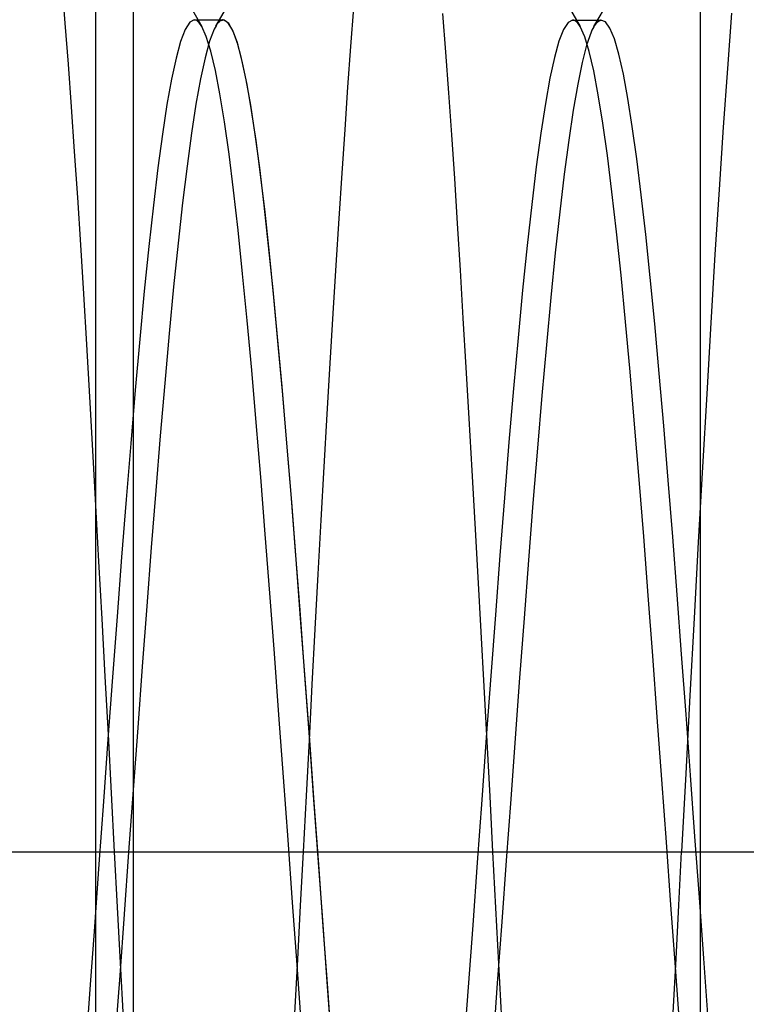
# Model space of a CAD drawing. Header units: millimetres. Extents: x 0 to 93, y -50 to 1.2.
# Tile 81 of 137: x 89.6 to 90.6, y -44 to -42.7. Entities that reach past the tile are written whole.
import ezdxf

# ---------------------------------------------------------------- set-up
doc = ezdxf.new("R2010")
doc.units = ezdxf.units.MM
doc.layers.add('MAIN-1', color=7, linetype='Continuous')
doc.layers.add('MAIN-2', color=7, linetype='Continuous')

msp = doc.modelspace()

# ---------------------------------------------------------------- linework, layer by layer
at = {"layer": 'MAIN-1'}
for p, q in [((89.8651, -42.7014), (89.8643, -42.702)), ((89.8659, -42.7009), (89.8651, -42.7014)), ((89.8667, -42.7006), (89.8659, -42.7009)), ((89.8674, -42.7003), (89.8667, -42.7006)), ((89.8682, -42.7002), (89.8674, -42.7003)), ((89.869, -42.7002), (89.8682, -42.7002)), ((82.9, -43.8), (91.9, -43.8))]:
    msp.add_line(p, q, dxfattribs=at)
at = {"layer": 'MAIN-2'}
for p, q in [((89.75, -30.5), (89.75, -47.5)), ((89.7, -41), (89.7, -43.8)), ((90.5, -45.7), (90.5, -41.2)), ((89.6557, -42.6535), (89.6598, -42.7045)), ((89.6557, -42.6535), (89.6598, -42.7045)), ((89.8212, -42.6751), (89.8407, -42.7087)), ((89.8592, -42.7085), (89.8787, -42.6749)), ((90.3214, -42.6754), (90.3409, -42.709)), ((90.359, -42.709), (90.3786, -42.6755)), ((90.0378, -42.7353), (90.0417, -42.6841)), ((90.0378, -42.7353), (90.0417, -42.6841)), ((89.8307, -42.7002), (89.8247, -42.7033)), ((89.8307, -42.7002), (89.8247, -42.7033)), ((89.8324, -42.7004), (89.8307, -42.7002)), ((89.8324, -42.7004), (89.8307, -42.7002)), ((89.8308, -42.7002), (89.834, -42.7002)), ((89.834, -42.7011), (89.8324, -42.7004)), ((89.834, -42.7011), (89.8324, -42.7004)), ((89.834, -42.7002), (89.8372, -42.7002)), ((89.8357, -42.7023), (89.834, -42.7011)), ((89.8357, -42.7023), (89.834, -42.7011)), ((89.8372, -42.7002), (89.8403, -42.7002)), ((89.8403, -42.7002), (89.8435, -42.7002)), ((89.8435, -42.7002), (89.8467, -42.7002)), ((89.8467, -42.7002), (89.8499, -42.7002)), ((89.8499, -42.7002), (89.8531, -42.7002)), ((89.8531, -42.7002), (89.8563, -42.7002)), ((89.8563, -42.7002), (89.8594, -42.7002)), ((89.8594, -42.7002), (89.8626, -42.7002)), ((89.8626, -42.7002), (89.8658, -42.7002)), ((89.8643, -42.702), (89.8631, -42.7031)), ((89.8643, -42.702), (89.8631, -42.7031)), ((89.8704, -42.7004), (89.8643, -42.702)), ((89.8658, -42.7002), (89.8689, -42.7002)), ((89.8751, -42.7035), (89.869, -42.7002)), ((89.8765, -42.7051), (89.8704, -42.7004)), ((90.159, -42.6919), (90.163, -42.743)), ((90.159, -42.6919), (90.163, -42.743)), ((90.3309, -42.7004), (90.3249, -42.7035)), ((90.3309, -42.7004), (90.3249, -42.7035)), ((90.3325, -42.7007), (90.3309, -42.7004)), ((90.3325, -42.7007), (90.3309, -42.7004)), ((90.3309, -42.7004), (90.3341, -42.7004)), ((90.3342, -42.7014), (90.3325, -42.7007)), ((90.3342, -42.7014), (90.3325, -42.7007)), ((90.3341, -42.7004), (90.3373, -42.7004)), ((90.3359, -42.7026), (90.3342, -42.7014)), ((90.3359, -42.7026), (90.3342, -42.7014)), ((90.3373, -42.7004), (90.3405, -42.7004)), ((90.3405, -42.7004), (90.3437, -42.7004)), ((90.3437, -42.7004), (90.3468, -42.7004)), ((90.3468, -42.7004), (90.35, -42.7004)), ((90.35, -42.7004), (90.3532, -42.7004)), ((90.3532, -42.7004), (90.3564, -42.7004)), ((90.3564, -42.7004), (90.3596, -42.7004)), ((90.3596, -42.7004), (90.3627, -42.7004)), ((90.3683, -42.7005), (90.3624, -42.7042)), ((90.3683, -42.7005), (90.3624, -42.7042)), ((90.3627, -42.7004), (90.3659, -42.7004)), ((90.3659, -42.7004), (90.3691, -42.7004)), ((90.3742, -42.7027), (90.3683, -42.7005)), ((90.3742, -42.7027), (90.3683, -42.7005)), ((90.5411, -42.6911), (90.5355, -42.7643)), ((90.5411, -42.6911), (90.5355, -42.7643)), ((89.6598, -42.7045), (89.6639, -42.7585)), ((89.6598, -42.7045), (89.6639, -42.7585)), ((89.8187, -42.7128), (89.8127, -42.7286)), ((89.8187, -42.7128), (89.8127, -42.7286)), ((89.8247, -42.7033), (89.8187, -42.7128)), ((89.8247, -42.7033), (89.8187, -42.7128)), ((89.8374, -42.704), (89.8357, -42.7023)), ((89.8374, -42.704), (89.8357, -42.7023)), ((89.839, -42.7062), (89.8374, -42.704)), ((89.839, -42.7062), (89.8374, -42.704)), ((89.8407, -42.7088), (89.839, -42.7062)), ((89.8407, -42.7088), (89.839, -42.7062)), ((89.8467, -42.7221), (89.8407, -42.7088)), ((89.8467, -42.7221), (89.8407, -42.7088)), ((89.8571, -42.7124), (89.8511, -42.7281)), ((89.8571, -42.7124), (89.8511, -42.7281)), ((89.8583, -42.71), (89.8571, -42.7124)), ((89.8583, -42.71), (89.8571, -42.7124)), ((89.8595, -42.7079), (89.8583, -42.71)), ((89.8595, -42.7079), (89.8583, -42.71)), ((89.8607, -42.706), (89.8595, -42.7079)), ((89.8607, -42.706), (89.8595, -42.7079)), ((89.8619, -42.7044), (89.8607, -42.706)), ((89.8619, -42.7044), (89.8607, -42.706)), ((89.8631, -42.7031), (89.8619, -42.7044)), ((89.8631, -42.7031), (89.8619, -42.7044)), ((89.8812, -42.7133), (89.8751, -42.7035)), ((89.8826, -42.7163), (89.8765, -42.7051)), ((89.8874, -42.7293), (89.8812, -42.7133)), ((90.3189, -42.7127), (90.3129, -42.7281)), ((90.3189, -42.7127), (90.3129, -42.7281)), ((90.3249, -42.7035), (90.3189, -42.7127)), ((90.3249, -42.7035), (90.3189, -42.7127)), ((90.3376, -42.7043), (90.3359, -42.7026)), ((90.3376, -42.7043), (90.3359, -42.7026)), ((90.3392, -42.7064), (90.3376, -42.7043)), ((90.3392, -42.7064), (90.3376, -42.7043)), ((90.3409, -42.7091), (90.3392, -42.7064)), ((90.3409, -42.7091), (90.3392, -42.7064)), ((90.3469, -42.7225), (90.3409, -42.7091)), ((90.3469, -42.7225), (90.3409, -42.7091)), ((90.3565, -42.7139), (90.3553, -42.7165)), ((90.3565, -42.7139), (90.3553, -42.7165)), ((90.3577, -42.7115), (90.3565, -42.7139)), ((90.3577, -42.7115), (90.3565, -42.7139)), ((90.3589, -42.7093), (90.3577, -42.7115)), ((90.3589, -42.7093), (90.3577, -42.7115)), ((90.36, -42.7074), (90.3589, -42.7093)), ((90.36, -42.7074), (90.3589, -42.7093)), ((90.3612, -42.7057), (90.36, -42.7074)), ((90.3612, -42.7057), (90.36, -42.7074)), ((90.3624, -42.7042), (90.3612, -42.7057)), ((90.3624, -42.7042), (90.3612, -42.7057)), ((90.3802, -42.711), (90.3742, -42.7027)), ((90.3802, -42.711), (90.3742, -42.7027)), ((90.3861, -42.7253), (90.3802, -42.711)), ((90.3861, -42.7253), (90.3802, -42.711)), ((89.8511, -42.7281), (89.845, -42.7501)), ((89.8511, -42.7281), (89.845, -42.7501)), ((89.8527, -42.7415), (89.8467, -42.7221)), ((89.8527, -42.7415), (89.8467, -42.7221)), ((89.8887, -42.7336), (89.8826, -42.7163)), ((90.3129, -42.7281), (90.3069, -42.7497)), ((90.3129, -42.7281), (90.3069, -42.7497)), ((90.3529, -42.742), (90.3469, -42.7225)), ((90.3529, -42.742), (90.3469, -42.7225)), ((90.3553, -42.7165), (90.3494, -42.7334)), ((90.3553, -42.7165), (90.3494, -42.7334)), ((90.3921, -42.7456), (90.3861, -42.7253)), ((90.3921, -42.7456), (90.3861, -42.7253)), ((89.8127, -42.7286), (89.8067, -42.7506)), ((89.8127, -42.7286), (89.8067, -42.7506)), ((89.8934, -42.7514), (89.8874, -42.7293)), ((89.8947, -42.7568), (89.8887, -42.7336)), ((90.0339, -42.789), (90.0378, -42.7353)), ((90.0339, -42.789), (90.0378, -42.7353)), ((90.3494, -42.7334), (90.3435, -42.7563)), ((90.3494, -42.7334), (90.3435, -42.7563)), ((89.8067, -42.7506), (89.8007, -42.7784)), ((89.8067, -42.7506), (89.8007, -42.7784)), ((89.845, -42.7501), (89.839, -42.778)), ((89.845, -42.7501), (89.839, -42.778)), ((89.8587, -42.7669), (89.8527, -42.7415)), ((89.8587, -42.7669), (89.8527, -42.7415)), ((89.8994, -42.7792), (89.8934, -42.7514)), ((90.163, -42.743), (90.1669, -42.7965)), ((90.163, -42.743), (90.1669, -42.7965)), ((90.3069, -42.7497), (90.3009, -42.7773)), ((90.3069, -42.7497), (90.3009, -42.7773)), ((90.3589, -42.7677), (90.3529, -42.742)), ((90.3589, -42.7677), (90.3529, -42.742)), ((90.398, -42.7719), (90.3921, -42.7456)), ((90.398, -42.7719), (90.3921, -42.7456)), ((89.6639, -42.7585), (89.668, -42.8151)), ((89.6639, -42.7585), (89.668, -42.8151)), ((89.8647, -42.798), (89.8587, -42.7669)), ((89.8647, -42.798), (89.8587, -42.7669)), ((89.9007, -42.7856), (89.8947, -42.7568)), ((90.3435, -42.7563), (90.3376, -42.785)), ((90.3435, -42.7563), (90.3376, -42.785)), ((90.5355, -42.7643), (90.53, -42.8422)), ((90.5355, -42.7643), (90.53, -42.8422)), ((89.8007, -42.7784), (89.7947, -42.812)), ((89.8007, -42.7784), (89.7947, -42.812)), ((89.839, -42.778), (89.833, -42.8114)), ((89.839, -42.778), (89.833, -42.8114)), ((89.9054, -42.8127), (89.8994, -42.7792)), ((90.3009, -42.7773), (90.2949, -42.8109)), ((90.3009, -42.7773), (90.2949, -42.8109)), ((90.3649, -42.7993), (90.3589, -42.7677)), ((90.3649, -42.7993), (90.3589, -42.7677)), ((90.4039, -42.8039), (90.398, -42.7719)), ((90.4039, -42.8039), (90.398, -42.7719)), ((89.9066, -42.82), (89.9007, -42.7856)), ((90.0301, -42.845), (90.0339, -42.789)), ((90.0301, -42.845), (90.0339, -42.789)), ((90.3376, -42.785), (90.3317, -42.8194)), ((90.3376, -42.785), (90.3317, -42.8194)), ((89.8707, -42.835), (89.8647, -42.798)), ((89.8707, -42.835), (89.8647, -42.798)), ((90.1669, -42.7965), (90.1708, -42.8522)), ((90.1669, -42.7965), (90.1708, -42.8522)), ((90.3709, -42.8367), (90.3649, -42.7993)), ((90.3709, -42.8367), (90.3649, -42.7993)), ((90.4098, -42.8413), (90.4039, -42.8039)), ((90.4098, -42.8413), (90.4039, -42.8039)), ((89.668, -42.8151), (89.6722, -42.8741)), ((89.668, -42.8151), (89.6722, -42.8741)), ((89.7947, -42.812), (89.7887, -42.8512)), ((89.7947, -42.812), (89.7887, -42.8512)), ((89.833, -42.8114), (89.8271, -42.8501)), ((89.833, -42.8114), (89.8271, -42.8501)), ((89.9114, -42.8517), (89.9054, -42.8127)), ((90.2949, -42.8109), (90.2888, -42.8501)), ((90.2949, -42.8109), (90.2888, -42.8501)), ((89.9125, -42.8598), (89.9066, -42.82)), ((90.3317, -42.8194), (90.3258, -42.8592)), ((90.3317, -42.8194), (90.3258, -42.8592)), ((89.8767, -42.8776), (89.8707, -42.835)), ((89.8767, -42.8776), (89.8707, -42.835)), ((90.0262, -42.903), (90.0301, -42.845)), ((90.0262, -42.903), (90.0301, -42.845)), ((90.3769, -42.8795), (90.3709, -42.8367)), ((90.3769, -42.8795), (90.3709, -42.8367)), ((90.4157, -42.8838), (90.4098, -42.8413)), ((90.4157, -42.8838), (90.4098, -42.8413)), ((90.53, -42.8422), (90.5245, -42.9243)), ((90.53, -42.8422), (90.5245, -42.9243)), ((89.7887, -42.8512), (89.7827, -42.8956)), ((89.7887, -42.8512), (89.7827, -42.8956)), ((89.8271, -42.8501), (89.8212, -42.8936)), ((89.8271, -42.8501), (89.8212, -42.8936)), ((89.9173, -42.8959), (89.9114, -42.8517)), ((90.1708, -42.8522), (90.1746, -42.9098)), ((90.1708, -42.8522), (90.1746, -42.9098)), ((90.2888, -42.8501), (90.2829, -42.8946)), ((90.2888, -42.8501), (90.2829, -42.8946)), ((89.9184, -42.9048), (89.9125, -42.8598)), ((90.3258, -42.8592), (90.3199, -42.9041)), ((90.3258, -42.8592), (90.3199, -42.9041)), ((89.6722, -42.8741), (89.6763, -42.935)), ((89.6722, -42.8741), (89.6763, -42.935)), ((89.8827, -42.9255), (89.8767, -42.8776)), ((89.8827, -42.9255), (89.8767, -42.8776)), ((90.3829, -42.9275), (90.3769, -42.8795)), ((90.3829, -42.9275), (90.3769, -42.8795)), ((90.4216, -42.9314), (90.4157, -42.8838)), ((90.4216, -42.9314), (90.4157, -42.8838)), ((89.7827, -42.8956), (89.7767, -42.9452)), ((89.7827, -42.8956), (89.7767, -42.9452)), ((89.8212, -42.8936), (89.8153, -42.942)), ((89.8212, -42.8936), (89.8153, -42.942)), ((89.9232, -42.9452), (89.9173, -42.8959)), ((90.2829, -42.8946), (90.2768, -42.9442)), ((90.2829, -42.8946), (90.2768, -42.9442)), ((89.9243, -42.9546), (89.9184, -42.9048)), ((90.0223, -42.9628), (90.0262, -42.903)), ((90.0223, -42.9628), (90.0262, -42.903)), ((90.1746, -42.9098), (90.1784, -42.9694)), ((90.1746, -42.9098), (90.1784, -42.9694)), ((90.3199, -42.9041), (90.3139, -42.9539)), ((90.3199, -42.9041), (90.3139, -42.9539)), ((89.6763, -42.935), (89.6803, -42.9977)), ((89.6763, -42.935), (89.6803, -42.9977)), ((89.8887, -42.9783), (89.8827, -42.9255)), ((89.8887, -42.9783), (89.8827, -42.9255)), ((90.3889, -42.9803), (90.3829, -42.9275)), ((90.3889, -42.9803), (90.3829, -42.9275)), ((90.4275, -42.9837), (90.4216, -42.9314)), ((90.4275, -42.9837), (90.4216, -42.9314)), ((90.5245, -42.9243), (90.5191, -43.0104)), ((90.5245, -42.9243), (90.5191, -43.0104)), ((89.7767, -42.9452), (89.7707, -42.9998)), ((89.7767, -42.9452), (89.7707, -42.9998)), ((89.8153, -42.942), (89.8094, -42.9952)), ((89.8153, -42.942), (89.8094, -42.9952)), ((89.9291, -42.999), (89.9232, -42.9452)), ((90.2768, -42.9442), (90.2708, -42.9985)), ((90.2768, -42.9442), (90.2708, -42.9985)), ((89.9302, -43.0089), (89.9243, -42.9546)), ((90.3139, -42.9539), (90.308, -43.0083)), ((90.3139, -42.9539), (90.308, -43.0083)), ((90.0184, -43.0245), (90.0223, -42.9628)), ((90.0184, -43.0245), (90.0223, -42.9628)), ((90.1784, -42.9694), (90.1821, -43.0309)), ((90.1784, -42.9694), (90.1821, -43.0309)), ((89.8947, -43.0358), (89.8887, -42.9783)), ((89.8947, -43.0358), (89.8887, -42.9783)), ((90.3949, -43.0378), (90.3889, -42.9803)), ((90.3949, -43.0378), (90.3889, -42.9803)), ((90.4334, -43.0406), (90.4275, -42.9837)), ((90.4334, -43.0406), (90.4275, -42.9837)), ((89.6803, -42.9977), (89.6843, -43.0625)), ((89.6803, -42.9977), (89.6843, -43.0625)), ((89.7707, -42.9998), (89.7647, -43.0589)), ((89.7707, -42.9998), (89.7647, -43.0589)), ((89.8094, -42.9952), (89.8035, -43.053)), ((89.8094, -42.9952), (89.8035, -43.053)), ((89.935, -43.0571), (89.9291, -42.999)), ((90.2708, -42.9985), (90.2648, -43.0574)), ((90.2708, -42.9985), (90.2648, -43.0574)), ((89.936, -43.0674), (89.9302, -43.0089)), ((90.308, -43.0083), (90.3021, -43.0671)), ((90.308, -43.0083), (90.3021, -43.0671)), ((90.5191, -43.0104), (90.5137, -43.1005)), ((90.5191, -43.0104), (90.5137, -43.1005)), ((90.0145, -43.0883), (90.0184, -43.0245)), ((90.0145, -43.0883), (90.0184, -43.0245)), ((89.9007, -43.0975), (89.8947, -43.0358)), ((89.9007, -43.0975), (89.8947, -43.0358)), ((90.1821, -43.0309), (90.1859, -43.0944)), ((90.1821, -43.0309), (90.1859, -43.0944)), ((90.4009, -43.0995), (90.3949, -43.0378)), ((90.4009, -43.0995), (90.3949, -43.0378)), ((90.4394, -43.102), (90.4334, -43.0406)), ((90.4394, -43.102), (90.4334, -43.0406)), ((89.8035, -43.053), (89.7976, -43.115)), ((89.8035, -43.053), (89.7976, -43.115)), ((89.6843, -43.0625), (89.6883, -43.1293)), ((89.6843, -43.0625), (89.6883, -43.1293)), ((89.7647, -43.0589), (89.7587, -43.1224)), ((89.7647, -43.0589), (89.7587, -43.1224)), ((89.9409, -43.1193), (89.935, -43.0571)), ((90.2648, -43.0574), (90.2588, -43.1206)), ((90.2648, -43.0574), (90.2588, -43.1206)), ((89.9419, -43.1298), (89.936, -43.0674)), ((90.3021, -43.0671), (90.2962, -43.13)), ((90.3021, -43.0671), (90.2962, -43.13)), ((90.0105, -43.154), (90.0145, -43.0883)), ((90.0105, -43.154), (90.0145, -43.0883)), ((89.9067, -43.1632), (89.9007, -43.0975)), ((89.9067, -43.1632), (89.9007, -43.0975)), ((90.1859, -43.0944), (90.1898, -43.1599)), ((90.1859, -43.0944), (90.1898, -43.1599)), ((90.4069, -43.1654), (90.4009, -43.0995)), ((90.4069, -43.1654), (90.4009, -43.0995)), ((90.4453, -43.1675), (90.4394, -43.102)), ((90.4453, -43.1675), (90.4394, -43.102)), ((90.5137, -43.1005), (90.5082, -43.1944)), ((90.5137, -43.1005), (90.5082, -43.1944)), ((89.7976, -43.115), (89.7917, -43.1807)), ((89.7976, -43.115), (89.7917, -43.1807)), ((89.6883, -43.1293), (89.6922, -43.1984)), ((89.6883, -43.1293), (89.6922, -43.1984)), ((89.7587, -43.1224), (89.7527, -43.1897)), ((89.7587, -43.1224), (89.7527, -43.1897)), ((89.9468, -43.1851), (89.9409, -43.1193)), ((89.9478, -43.1958), (89.9419, -43.1298)), ((90.2588, -43.1206), (90.2528, -43.1877)), ((90.2588, -43.1206), (90.2528, -43.1877)), ((90.2962, -43.13), (90.2903, -43.1966)), ((90.2962, -43.13), (90.2903, -43.1966)), ((90.0065, -43.2216), (90.0105, -43.154)), ((90.0065, -43.2216), (90.0105, -43.154)), ((89.9127, -43.2324), (89.9067, -43.1632)), ((89.9127, -43.2324), (89.9067, -43.1632)), ((90.1898, -43.1599), (90.1937, -43.2272)), ((90.1898, -43.1599), (90.1937, -43.2272)), ((90.4129, -43.2349), (90.4069, -43.1654)), ((90.4129, -43.2349), (90.4069, -43.1654)), ((90.4513, -43.2367), (90.4453, -43.1675)), ((90.4513, -43.2367), (90.4453, -43.1675)), ((89.7917, -43.1807), (89.7858, -43.25)), ((89.7917, -43.1807), (89.7858, -43.25)), ((89.7527, -43.1897), (89.7467, -43.2604)), ((89.7527, -43.1897), (89.7467, -43.2604)), ((89.9528, -43.2545), (89.9468, -43.1851)), ((89.9537, -43.2653), (89.9478, -43.1958)), ((90.2528, -43.1877), (90.2468, -43.2583)), ((90.2528, -43.1877), (90.2468, -43.2583)), ((90.2903, -43.1966), (90.2844, -43.2665)), ((90.2903, -43.1966), (90.2844, -43.2665)), ((90.5082, -43.1944), (90.5026, -43.2914)), ((90.5082, -43.1944), (90.5026, -43.2914)), ((89.6922, -43.1984), (89.6962, -43.2694)), ((89.6922, -43.1984), (89.6962, -43.2694)), ((90.0025, -43.2909), (90.0065, -43.2216)), ((90.0025, -43.2909), (90.0065, -43.2216)), ((89.9187, -43.3049), (89.9127, -43.2324)), ((89.9187, -43.3049), (89.9127, -43.2324)), ((90.1937, -43.2272), (90.1977, -43.296)), ((90.1937, -43.2272), (90.1977, -43.296)), ((90.4189, -43.3077), (90.4129, -43.2349)), ((90.4189, -43.3077), (90.4129, -43.2349)), ((90.4572, -43.3089), (90.4513, -43.2367)), ((90.4572, -43.3089), (90.4513, -43.2367)), ((89.7467, -43.2604), (89.7407, -43.3341)), ((89.7467, -43.2604), (89.7407, -43.3341)), ((89.7858, -43.25), (89.7798, -43.3224)), ((89.7858, -43.25), (89.7798, -43.3224)), ((89.9587, -43.3272), (89.9528, -43.2545)), ((90.2468, -43.2583), (90.2408, -43.3321)), ((90.2468, -43.2583), (90.2408, -43.3321)), ((89.6962, -43.2694), (89.7002, -43.3421)), ((89.6962, -43.2694), (89.7002, -43.3421)), ((89.9596, -43.338), (89.9537, -43.2653)), ((90.2844, -43.2665), (90.2785, -43.3393)), ((90.2844, -43.2665), (90.2785, -43.3393)), ((89.9985, -43.3615), (90.0025, -43.2909)), ((89.9985, -43.3615), (90.0025, -43.2909)), ((90.1977, -43.296), (90.2017, -43.3661)), ((90.1977, -43.296), (90.2017, -43.3661)), ((90.5026, -43.2914), (90.497, -43.3906)), ((90.5026, -43.2914), (90.497, -43.3906)), ((89.9247, -43.3803), (89.9187, -43.3049)), ((89.9247, -43.3803), (89.9187, -43.3049)), ((90.4249, -43.3833), (90.4189, -43.3077)), ((90.4249, -43.3833), (90.4189, -43.3077)), ((90.4632, -43.3837), (90.4572, -43.3089)), ((90.4632, -43.3837), (90.4572, -43.3089)), ((89.7798, -43.3224), (89.7739, -43.3977)), ((89.7798, -43.3224), (89.7739, -43.3977)), ((89.7407, -43.3341), (89.7347, -43.4104)), ((89.7407, -43.3341), (89.7347, -43.4104)), ((89.9647, -43.4027), (89.9587, -43.3272)), ((89.9655, -43.4135), (89.9596, -43.338)), ((90.2408, -43.3321), (90.2348, -43.4084)), ((90.2408, -43.3321), (90.2348, -43.4084)), ((90.2785, -43.3393), (90.2726, -43.4144)), ((90.2785, -43.3393), (90.2726, -43.4144)), ((89.7002, -43.3421), (89.7043, -43.4164)), ((89.7002, -43.3421), (89.7043, -43.4164)), ((89.9946, -43.4332), (89.9985, -43.3615)), ((89.9946, -43.4332), (89.9985, -43.3615)), ((90.2017, -43.3661), (90.2057, -43.4372)), ((90.2017, -43.3661), (90.2057, -43.4372)), ((89.9307, -43.4582), (89.9247, -43.3803)), ((89.9307, -43.4582), (89.9247, -43.3803)), ((90.4309, -43.4612), (90.4249, -43.3833)), ((90.4309, -43.4612), (90.4249, -43.3833)), ((90.4691, -43.4605), (90.4632, -43.3837)), ((90.4691, -43.4605), (90.4632, -43.3837)), ((90.497, -43.3906), (90.4914, -43.4914)), ((90.497, -43.3906), (90.4914, -43.4914)), ((89.7739, -43.3977), (89.7679, -43.4754)), ((89.7739, -43.3977), (89.7679, -43.4754)), ((89.9706, -43.4808), (89.9647, -43.4027)), ((89.7043, -43.4164), (89.7085, -43.4919)), ((89.7043, -43.4164), (89.7085, -43.4919)), ((89.7347, -43.4104), (89.7287, -43.489)), ((89.7347, -43.4104), (89.7287, -43.489)), ((89.9714, -43.4914), (89.9655, -43.4135)), ((90.2348, -43.4084), (90.2288, -43.487)), ((90.2348, -43.4084), (90.2288, -43.487)), ((90.2726, -43.4144), (90.2667, -43.4914)), ((90.2726, -43.4144), (90.2667, -43.4914)), ((89.9907, -43.5058), (89.9946, -43.4332)), ((89.9907, -43.5058), (89.9946, -43.4332)), ((90.2057, -43.4372), (90.2096, -43.5091)), ((90.2057, -43.4372), (90.2096, -43.5091)), ((89.9367, -43.5379), (89.9307, -43.4582)), ((89.9367, -43.5379), (89.9307, -43.4582)), ((90.4369, -43.541), (90.4309, -43.4612)), ((90.4369, -43.541), (90.4309, -43.4612)), ((90.475, -43.5388), (90.4691, -43.4605)), ((90.475, -43.5388), (90.4691, -43.4605)), ((89.7679, -43.4754), (89.7619, -43.5551)), ((89.7679, -43.4754), (89.7619, -43.5551)), ((89.9766, -43.5609), (89.9706, -43.4808)), ((89.7085, -43.4919), (89.7126, -43.5682)), ((89.7085, -43.4919), (89.7126, -43.5682)), ((89.7287, -43.489), (89.7227, -43.5693)), ((89.7287, -43.489), (89.7227, -43.5693)), ((89.9774, -43.5713), (89.9714, -43.4914)), ((90.2288, -43.487), (90.2228, -43.5673)), ((90.2288, -43.487), (90.2228, -43.5673)), ((90.2667, -43.4914), (90.2608, -43.5699)), ((90.2667, -43.4914), (90.2608, -43.5699)), ((90.4914, -43.4914), (90.4858, -43.5936)), ((90.4914, -43.4914), (90.4858, -43.5936)), ((89.9868, -43.579), (89.9907, -43.5058)), ((89.9868, -43.579), (89.9907, -43.5058)), ((90.2096, -43.5091), (90.2136, -43.5815)), ((90.2096, -43.5091), (90.2136, -43.5815)), ((89.9427, -43.6192), (89.9367, -43.5379)), ((89.9427, -43.6192), (89.9367, -43.5379)), ((90.4429, -43.6222), (90.4369, -43.541)), ((90.4429, -43.6222), (90.4369, -43.541)), ((90.4809, -43.6184), (90.475, -43.5388)), ((90.4809, -43.6184), (90.475, -43.5388)), ((89.7619, -43.5551), (89.756, -43.6363)), ((89.7619, -43.5551), (89.756, -43.6363)), ((89.9826, -43.6425), (89.9766, -43.5609)), ((89.7126, -43.5682), (89.7168, -43.6451)), ((89.7126, -43.5682), (89.7168, -43.6451)), ((89.7227, -43.5693), (89.7167, -43.651)), ((89.7227, -43.5693), (89.7167, -43.651)), ((89.9834, -43.6526), (89.9774, -43.5713)), ((90.2228, -43.5673), (90.2168, -43.6489)), ((90.2228, -43.5673), (90.2168, -43.6489)), ((90.2608, -43.5699), (90.255, -43.6497)), ((90.2608, -43.5699), (90.255, -43.6497)), ((89.9829, -43.6526), (89.9868, -43.579)), ((89.9829, -43.6526), (89.9868, -43.579)), ((90.2136, -43.5815), (90.2174, -43.6542)), ((90.2136, -43.5815), (90.2174, -43.6542)), ((90.4858, -43.5936), (90.4804, -43.6967)), ((90.4858, -43.5936), (90.4804, -43.6967)), ((89.9487, -43.7015), (89.9427, -43.6192)), ((89.9487, -43.7015), (89.9427, -43.6192)), ((90.4489, -43.7044), (90.4429, -43.6222)), ((90.4489, -43.7044), (90.4429, -43.6222)), ((90.4867, -43.6989), (90.4809, -43.6184)), ((90.4867, -43.6989), (90.4809, -43.6184)), ((89.756, -43.6363), (89.75, -43.7183)), ((89.756, -43.6363), (89.75, -43.7183)), ((89.7167, -43.651), (89.7107, -43.7335)), ((89.7167, -43.651), (89.7107, -43.7335)), ((89.7168, -43.6451), (89.7209, -43.7225)), ((89.7168, -43.6451), (89.7209, -43.7225)), ((89.9886, -43.7251), (89.9826, -43.6425)), ((90.2168, -43.6489), (90.2108, -43.7314)), ((90.2168, -43.6489), (90.2108, -43.7314)), ((90.255, -43.6497), (90.2491, -43.7305)), ((90.255, -43.6497), (90.2491, -43.7305)), ((89.979, -43.7263), (89.9829, -43.6526)), ((89.979, -43.7263), (89.9829, -43.6526)), ((89.9893, -43.7348), (89.9834, -43.6526)), ((90.2174, -43.6542), (90.2213, -43.7271)), ((90.2174, -43.6542), (90.2213, -43.7271)), ((89.9547, -43.7843), (89.9487, -43.7015)), ((89.9547, -43.7843), (89.9487, -43.7015)), ((90.4549, -43.7872), (90.4489, -43.7044)), ((90.4549, -43.7872), (90.4489, -43.7044)), ((90.4804, -43.6967), (90.4749, -43.8)), ((90.4804, -43.6967), (90.4749, -43.8)), ((90.4926, -43.7797), (90.4867, -43.6989)), ((90.4926, -43.7797), (90.4867, -43.6989)), ((89.7209, -43.7225), (89.7251, -43.8)), ((89.7209, -43.7225), (89.7251, -43.8)), ((89.75, -43.7183), (89.744, -43.8005)), ((89.75, -43.7183), (89.744, -43.8005)), ((89.9751, -43.8), (89.979, -43.7263)), ((89.9751, -43.8), (89.979, -43.7263)), ((89.9946, -43.8079), (89.9886, -43.7251)), ((90.2213, -43.7271), (90.2251, -43.8)), ((90.2213, -43.7271), (90.2251, -43.8)), ((90.2491, -43.7305), (90.2432, -43.8117)), ((90.2491, -43.7305), (90.2432, -43.8117)), ((89.7107, -43.7335), (89.7047, -43.8164)), ((89.7107, -43.7335), (89.7047, -43.8164)), ((89.9953, -43.8171), (89.9893, -43.7348)), ((90.2108, -43.7314), (90.2048, -43.8142)), ((90.2108, -43.7314), (90.2048, -43.8142)), ((90.4985, -43.8605), (90.4926, -43.7797)), ((90.4985, -43.8605), (90.4926, -43.7797)), ((89.9607, -43.8672), (89.9547, -43.7843)), ((89.9607, -43.8672), (89.9547, -43.7843)), ((90.4609, -43.8701), (90.4549, -43.7872)), ((90.4609, -43.8701), (90.4549, -43.7872)), ((82.9, -43.8), (91.9, -43.8)), ((89.7, -43.8), (91.1, -43.8)), ((89.7, -43.8), (91.1, -43.8)), ((89.7, -43.8), (89.7, -43.8)), ((89.7, -43.8), (89.7, -43.8)), ((89.7, -43.8), (91.9, -43.8)), ((89.7, -43.8), (91.9, -43.8)), ((89.7, -43.8), (91.1, -43.8)), ((89.7, -43.8), (91.1, -43.8)), ((89.7, -43.8), (89.7, -46.6)), ((89.7, -43.8), (89.7, -43.8)), ((89.7, -43.8), (89.7, -43.8)), ((89.7, -43.8), (91.9, -43.8)), ((89.7, -43.8), (91.9, -43.8)), ((89.7251, -43.8), (89.729, -43.8735)), ((89.7251, -43.8), (89.729, -43.8735)), ((89.744, -43.8005), (89.7381, -43.8825)), ((89.744, -43.8005), (89.7381, -43.8825)), ((89.9714, -43.8712), (89.9751, -43.8)), ((89.9714, -43.8712), (89.9751, -43.8)), ((90.0006, -43.8904), (89.9946, -43.8079)), ((90.2251, -43.8), (90.229, -43.8743)), ((90.2251, -43.8), (90.229, -43.8743)), ((90.4713, -43.8708), (90.4749, -43.8)), ((90.4713, -43.8708), (90.4749, -43.8)), ((89.7047, -43.8164), (89.6987, -43.8993)), ((89.7047, -43.8164), (89.6987, -43.8993)), ((90.0012, -43.899), (89.9953, -43.8171)), ((90.2048, -43.8142), (90.1988, -43.897)), ((90.2048, -43.8142), (90.1988, -43.897)), ((90.2432, -43.8117), (90.2373, -43.8929)), ((90.2432, -43.8117), (90.2373, -43.8929)), ((90.5043, -43.9411), (90.4985, -43.8605)), ((90.5043, -43.9411), (90.4985, -43.8605)), ((89.729, -43.8735), (89.733, -43.947)), ((89.729, -43.8735), (89.733, -43.947)), ((89.9667, -43.9497), (89.9607, -43.8672)), ((89.9667, -43.9497), (89.9607, -43.8672)), ((89.9676, -43.9424), (89.9714, -43.8712)), ((89.9676, -43.9424), (89.9714, -43.8712)), ((90.4669, -43.9525), (90.4609, -43.8701)), ((90.4669, -43.9525), (90.4609, -43.8701)), ((90.4676, -43.9417), (90.4713, -43.8708)), ((90.4676, -43.9417), (90.4713, -43.8708)), ((89.7381, -43.8825), (89.7322, -43.9636)), ((89.7381, -43.8825), (89.7322, -43.9636)), ((90.229, -43.8743), (90.2328, -43.9484)), ((90.229, -43.8743), (90.2328, -43.9484)), ((89.6987, -43.8993), (89.6927, -43.9816)), ((89.6987, -43.8993), (89.6927, -43.9816)), ((90.0066, -43.9722), (90.0006, -43.8904)), ((90.0072, -43.9803), (90.0012, -43.899)), ((90.1988, -43.897), (90.1928, -43.9793)), ((90.1988, -43.897), (90.1928, -43.9793)), ((90.2373, -43.8929), (90.2314, -43.9739)), ((90.2373, -43.8929), (90.2314, -43.9739)), ((89.733, -43.947), (89.7369, -44.0203)), ((89.733, -43.947), (89.7369, -44.0203)), ((89.9638, -44.0133), (89.9676, -43.9424)), ((89.9638, -44.0133), (89.9676, -43.9424)), ((89.9727, -44.0313), (89.9667, -43.9497)), ((89.9727, -44.0313), (89.9667, -43.9497)), ((90.2328, -43.9484), (90.2367, -44.0221)), ((90.2328, -43.9484), (90.2367, -44.0221)), ((90.4639, -44.0127), (90.4676, -43.9417)), ((90.4639, -44.0127), (90.4676, -43.9417)), ((90.5102, -44.0213), (90.5043, -43.9411)), ((90.5102, -44.0213), (90.5043, -43.9411)), ((89.7322, -43.9636), (89.7263, -44.0436)), ((89.7322, -43.9636), (89.7263, -44.0436)), ((90.4729, -44.0342), (90.4669, -43.9525)), ((90.4729, -44.0342), (90.4669, -43.9525)), ((90.0125, -44.053), (90.0066, -43.9722)), ((90.2314, -43.9739), (90.2255, -44.0541)), ((90.2314, -43.9739), (90.2255, -44.0541)), ((89.6927, -43.9816), (89.6867, -44.0628)), ((89.6927, -43.9816), (89.6867, -44.0628)), ((90.0131, -44.0605), (90.0072, -43.9803)), ((90.1928, -43.9793), (90.1868, -44.0606)), ((90.1928, -43.9793), (90.1868, -44.0606))]:
    msp.add_line(p, q, dxfattribs=at)

doc.saveas('drawing.dxf')
